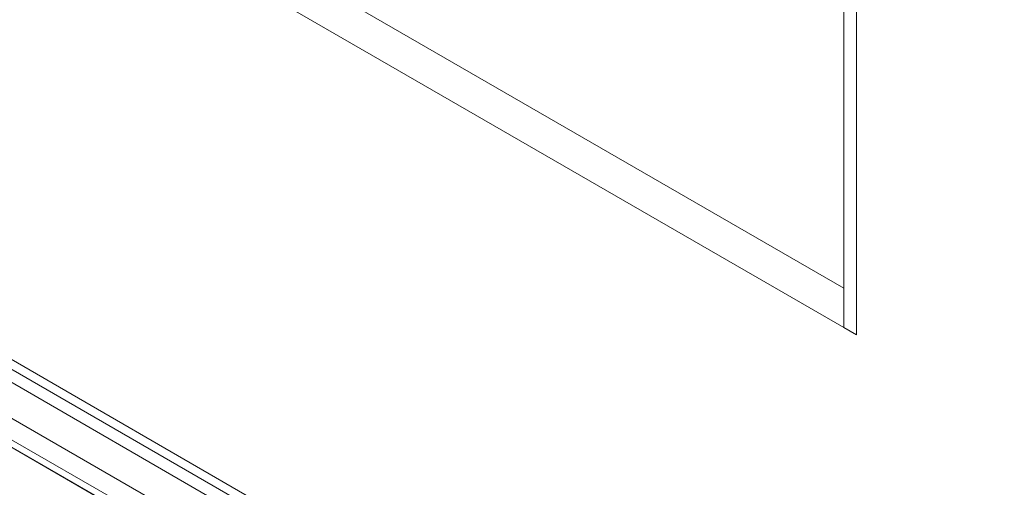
# Model space of a CAD drawing. Header units: millimetres. Extents: x 0 to 1118, y 0 to 864.
# Tile 157 of 256: x 127 to 150, y 651 to 662. Entities that reach past the tile are written whole.
import ezdxf

# ---------------------------------------------------------------- set-up
doc = ezdxf.new("R2010")
doc.units = ezdxf.units.MM

msp = doc.modelspace()

# ---------------------------------------------------------------- linework, layer by layer
at = {"color": 7, "linetype": 'Continuous', "lineweight": 15}
for p, q in [((145.917, 694.5137), (145.917, 654.8298)), ((146.1998, 694.3504), (146.1998, 654.6665)), ((146.2016, 694.3514), (146.2016, 654.6675)), ((76.2754, 683.108), (209.0823, 606.4402)), ((76.7239, 681.0684), (208.4303, 605.0359)), ((145.917, 654.8298), (146.1998, 654.6665)), ((146.1998, 654.6665), (146.2016, 654.6675))]:
    msp.add_line(p, q, dxfattribs=at)
at = {"color": 9, "linetype": 'Continuous', "lineweight": 0}
for p, q in [((145.917, 655.7241), (94.406, 685.4607)), ((145.917, 654.8318), (94.1232, 684.7317)), ((208.9476, 606.7378), (76.1408, 683.4056)), ((76.6507, 682.5907), (208.6498, 606.3892)), ((208.2963, 605.7768), (76.2971, 681.9783)), ((76.2971, 681.484), (208.2963, 605.2825)), ((208.3998, 605.0536), (76.4007, 681.2551))]:
    msp.add_line(p, q, dxfattribs=at)

doc.saveas('drawing.dxf')
